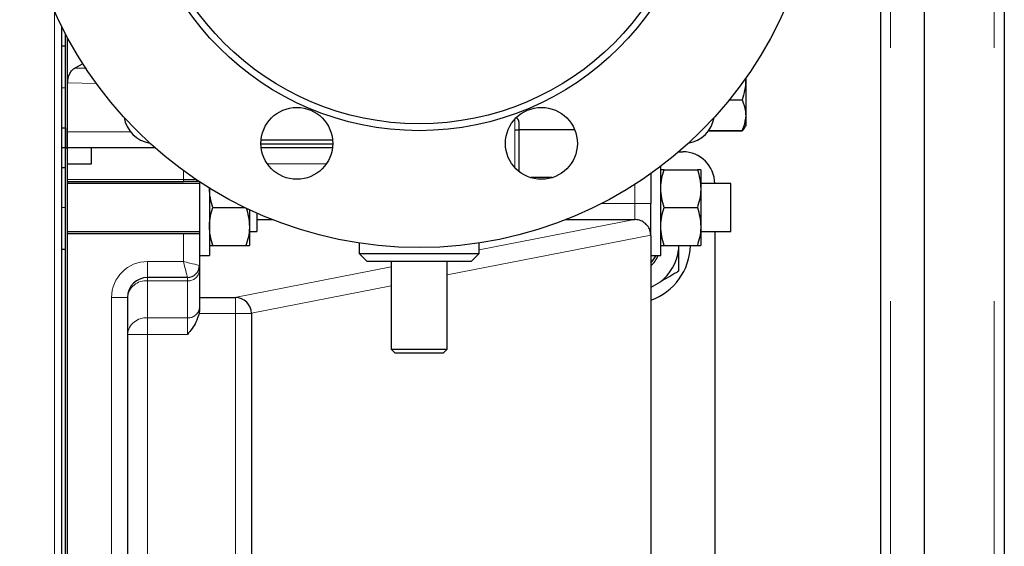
# Model space of a CAD drawing. Header units: millimetres. Extents: x 19 to 255, y 64 to 156.
# Tile 37 of 76: x 123.44 to 128.37, y 77.98 to 80.61. Entities that reach past the tile are written whole.
import ezdxf

# ---------------------------------------------------------------- set-up
doc = ezdxf.new("R2010")
doc.units = ezdxf.units.MM
doc.linetypes.add('PHANTOM', pattern=[12.7, 6.35, -1.27, 1.27, -1.27, 1.27, -1.27])

msp = doc.modelspace()

# ---------------------------------------------------------------- linework, layer by layer
at = {"color": 8, "linetype": 'PHANTOM', "lineweight": 18}
for p, q in [((127.8006, 91.9032), (127.8006, 66.8015)), ((128.3206, 91.9032), (128.3206, 66.8015)), ((123.6146, 80.6564), (123.6146, 74.8206)), ((123.6506, 80.2723), (123.6706, 80.2723)), ((123.8252, 80.2943), (123.6806, 80.297)), ((125.9206, 80.0623), (125.9206, 80.1162)), ((123.6806, 80.0523), (123.9957, 80.0523)), ((125.9206, 79.872), (125.9206, 80.0623)), ((124.9768, 79.8923), (124.6799, 79.8923)), ((124.2606, 79.8123), (124.2606, 79.8575)), ((124.2606, 79.8123), (123.6806, 79.8123)), ((124.2606, 79.8023), (124.2606, 79.8123)), ((124.2606, 79.8123), (124.3251, 79.8123)), ((126.5206, 79.6923), (126.5206, 79.789)), ((123.6706, 79.6723), (123.6506, 79.6723)), ((126.3525, 79.6923), (126.5206, 79.6923)), ((126.5206, 79.6923), (126.5206, 79.6123)), ((126.6006, 79.6923), (126.5206, 79.6923)), ((125.7406, 79.4606), (126.5184, 79.6123)), ((124.2606, 79.4023), (124.2606, 79.5423)), ((126.6006, 79.5336), (125.5806, 79.3347)), ((124.0806, 79.4023), (124.2606, 79.4023)), ((124.0806, 79.4023), (124.0806, 79.3223)), ((124.5184, 79.2223), (125.3006, 79.3748)), ((124.0806, 79.3057), (124.0806, 79.3223)), ((124.2806, 79.3057), (124.0806, 79.3057)), ((124.0806, 79.3057), (124.0806, 79.1201)), ((124.2806, 79.3057), (124.2806, 79.3223)), ((124.2806, 79.1201), (124.2806, 79.3057)), ((125.3006, 79.2801), (124.6006, 79.1436)), ((123.9006, 77.7223), (123.9006, 79.2223)), ((123.9006, 79.2223), (123.9806, 79.2223)), ((124.5206, 79.2223), (124.5206, 79.1423)), ((124.5206, 79.1423), (124.3388, 79.1423)), ((124.5206, 77.8023), (124.5206, 79.1423)), ((124.6006, 79.1423), (124.5206, 79.1423)), ((124.0806, 79.1201), (124.2806, 79.1201)), ((124.0806, 79.1201), (124.0806, 79.0367)), ((124.2806, 79.0367), (124.2806, 79.1201)), ((123.9806, 79.0367), (124.0806, 79.0367)), ((124.0806, 79.0367), (124.0806, 77.9079)), ((124.2806, 79.0367), (124.0806, 79.0367))]:
    msp.add_line(p, q, dxfattribs=at)
at = {"color": 7, "linetype": 'Continuous', "lineweight": 25}
for p, q in [((127.9706, 66.8015), (127.9706, 91.9032)), ((128.3706, 91.8923), (128.3706, 66.8123)), ((127.7506, 91.5223), (127.7506, 67.1806)), ((123.6506, 80.5802), (123.6506, 74.8006)), ((123.6706, 79.9723), (123.6706, 80.5411)), ((123.6806, 79.9723), (123.6806, 80.5224)), ((123.6506, 80.4823), (123.6706, 80.4823)), ((123.7575, 80.392), (123.7172, 80.3712)), ((127.0756, 80.3181), (127.0756, 80.1355)), ((126.9933, 80.2117), (127.0587, 80.2117)), ((127.0756, 80.1355), (127.0756, 80.0823)), ((123.6506, 80.0723), (123.6706, 80.0723)), ((123.6706, 80.0723), (123.6706, 79.9723)), ((125.9406, 80.1023), (125.9406, 80.0623)), ((127.0685, 80.0707), (127.0587, 80.0565)), ((127.0688, 80.0705), (127.0711, 80.0746)), ((127.0711, 80.0746), (127.0756, 80.0823)), ((126.2195, 80.0623), (125.9406, 80.0623)), ((125.9406, 80.0623), (125.9406, 79.8534)), ((126.8926, 80.0594), (127.0587, 80.0594)), ((126.8926, 80.0565), (127.0587, 80.0565)), ((123.6706, 79.9723), (123.6506, 79.9723)), ((123.6706, 79.8723), (123.6706, 79.9723)), ((123.6706, 79.9723), (123.6806, 79.9723)), ((123.6706, 76.9723), (123.6706, 79.9723)), ((124.1177, 79.9723), (123.6806, 79.9723)), ((123.6806, 76.9723), (123.6806, 79.9723)), ((123.8006, 79.8923), (123.8006, 79.9723)), ((124.6483, 79.9923), (125.0083, 79.9923)), ((124.6493, 80.0123), (125.0074, 80.0123)), ((125.007, 79.9723), (124.6497, 79.9723)), ((126.7405, 79.9523), (126.7606, 79.9523)), ((123.6706, 79.8723), (123.6506, 79.8723)), ((123.6806, 79.8923), (123.8006, 79.8923)), ((126.6506, 79.5322), (126.6506, 79.8799)), ((126.1067, 79.8223), (125.9992, 79.8223)), ((126.6006, 79.8431), (126.6006, 79.6923)), ((126.6676, 79.8623), (126.8337, 79.8623)), ((126.8506, 79.8623), (126.8506, 79.7673)), ((123.6806, 79.8023), (124.2606, 79.8023)), ((124.3406, 79.7923), (123.6806, 79.7923)), ((124.3401, 79.8023), (124.2606, 79.8023)), ((124.3406, 79.8023), (124.3406, 79.6395)), ((124.3906, 79.7685), (124.3906, 79.6395)), ((127.0006, 79.7923), (126.8506, 79.7923)), ((127.0006, 79.5523), (127.0006, 79.7923)), ((126.8506, 79.7673), (126.8506, 79.5773)), ((124.4076, 79.6723), (124.5688, 79.6723)), ((126.6006, 79.5323), (126.6006, 79.6923)), ((126.6676, 79.6723), (126.8337, 79.6723)), ((124.3406, 79.6395), (124.3406, 79.5423)), ((124.3906, 79.6395), (124.3906, 79.4323)), ((124.5906, 79.6619), (124.5906, 79.5773)), ((124.6281, 79.6448), (124.6281, 79.5562)), ((124.5906, 79.5773), (124.5906, 79.4823)), ((124.6281, 79.6123), (124.7055, 79.6123)), ((126.1757, 79.6123), (126.5184, 79.6123)), ((126.5184, 79.6123), (126.5206, 79.6123)), ((126.8506, 79.5773), (126.8506, 79.4823)), ((123.6806, 79.5523), (124.3406, 79.5523)), ((123.6806, 79.5423), (124.2606, 79.5423)), ((124.2606, 79.5423), (124.3406, 79.5423)), ((124.3406, 79.5423), (124.3406, 79.3823)), ((124.5906, 79.5523), (124.6281, 79.5523)), ((124.6281, 79.5562), (124.6281, 79.5523)), ((126.6006, 79.5323), (126.6006, 77.4123)), ((126.6506, 79.4323), (126.6506, 79.5322)), ((126.8506, 79.5523), (127.0006, 79.5523)), ((126.9206, 79.5523), (126.9206, 77.3923)), ((124.4076, 79.4823), (124.5737, 79.4823)), ((125.1406, 79.4949), (125.1406, 79.4423)), ((125.7406, 79.4423), (125.7406, 79.4949)), ((126.6676, 79.4823), (126.8337, 79.4823)), ((126.74, 79.4823), (126.74, 79.4606)), ((123.6706, 79.4623), (123.6506, 79.4623)), ((124.3406, 79.4323), (124.3906, 79.4323)), ((125.1406, 79.4423), (125.1806, 79.4023)), ((125.1406, 79.4423), (125.7406, 79.4423)), ((125.7006, 79.4023), (125.7406, 79.4423)), ((126.6006, 79.4323), (126.6506, 79.4323)), ((124.3406, 79.3823), (124.3406, 79.3558)), ((125.7006, 79.4023), (125.1806, 79.4023)), ((125.3006, 79.4023), (125.3006, 78.9623)), ((125.5806, 78.9623), (125.5806, 79.4023)), ((124.3406, 79.3558), (124.3406, 79.1702)), ((124.2806, 79.3223), (124.0806, 79.3223)), ((126.6469, 79.2993), (126.6006, 79.2726)), ((123.9806, 79.2223), (123.9806, 77.7223)), ((124.3406, 79.2223), (124.5206, 79.2223)), ((124.3406, 79.16), (124.3388, 79.1423)), ((124.3406, 79.1702), (124.3406, 79.16)), ((124.6006, 79.1423), (124.6006, 77.8023)), ((125.3006, 78.9623), (125.3206, 78.9423)), ((125.3006, 78.9623), (125.5806, 78.9623)), ((125.5606, 78.9423), (125.3206, 78.9423)), ((125.5606, 78.9423), (125.5806, 78.9623))]:
    msp.add_line(p, q, dxfattribs=at)
at = {"color": 7, "linetype": 'Continuous', "lineweight": 25, "flags": 128}
msp.add_lwpolyline([(126.6006, 79.3944), (126.6114, 79.407), (126.6268, 79.4323)], dxfattribs=at)
at = {"color": 8, "linetype": 'PHANTOM', "lineweight": 18, "flags": 128}
for points in [[(124.2806, 79.3223), (124.2802, 79.3239), (124.2791, 79.3284), (124.2773, 79.3358), (124.2748, 79.3457), (124.2717, 79.3579), (124.2683, 79.3717), (124.2645, 79.3867), (124.2606, 79.4023)], [(124.2606, 79.4023), (124.2762, 79.3984), (124.2912, 79.3947), (124.3051, 79.3912), (124.3172, 79.3882), (124.3271, 79.3857), (124.3345, 79.3838), (124.3391, 79.3827), (124.3406, 79.3823)]]:
    msp.add_lwpolyline(points, dxfattribs=at)
at = {"color": 7, "linetype": 'Continuous', "lineweight": 25}
for centre, radius in [((125.4406, 81.4723), 2), ((125.4406, 81.4723), 1.4146), ((125.4406, 81.4723), 1.38), ((124.8283, 79.9941), 0.18), ((126.0529, 79.9941), 0.18)]:
    msp.add_circle(centre, radius, dxfattribs=at)
for centre, radius, start, end in [((124.1206, 80.1523), 0.16, 190.0449, 259.9551), ((125.9206, 80.1023), 0.02, 0, 74.8017), ((126.7606, 80.1523), 0.16, 280.0449, 349.9551), ((126.7606, 79.7923), 0.16, 0, 90), ((126.5206, 79.5323), 0.08, 0, 0.9013), ((126.5, 79.4917), 0.3, 289.605, 358.2159), ((126.5, 79.4917), 0.15, 312.1495, 336.6967), ((126.5, 79.4917), 0.242, 307.3713, 352.6287), ((124.2806, 79.3823), 0.06, 270, 0), ((124.0806, 79.2223), 0.1, 90, 180), ((124.5206, 79.1423), 0.08, 0, 90)]:
    msp.add_arc(centre, radius, start, end, dxfattribs=at)
at = {"color": 8, "linetype": 'PHANTOM', "lineweight": 18}
for centre, radius, start, end in [((124.0806, 79.2223), 0.18, 90, 180), ((124.2852, 79.3613), 0.0557, 265.3063, 354.3648), ((124.073, 79.2132), 0.0928, 85.3008, 174.37), ((124.2852, 79.1756), 0.0557, 265.3045, 354.3652), ((124.073, 79.0276), 0.0928, 85.3016, 174.3692)]:
    msp.add_arc(centre, radius, start, end, dxfattribs=at)
at = {"color": 7, "linetype": 'Continuous', "lineweight": 25}
for points, knots in [([(123.6806, 80.297), (123.6811, 80.3048), (123.6821, 80.3202), (123.6892, 80.341), (123.7, 80.3585), (123.7102, 80.3674), (123.7163, 80.3707), (123.7172, 80.3712)], [0, 0, 0, 0, 0.221901, 0.443193, 0.678756, 0.954388, 1, 1, 1, 1]), ([(127.0756, 80.3181), (127.0756, 80.3156), (127.0754, 80.2965), (127.0717, 80.2605), (127.063, 80.228), (127.0587, 80.2117)], [0, 0, 0, 0, 0.070079, 0.530786, 1, 1, 1, 1]), ([(127.0587, 80.2117), (127.0655, 80.1926), (127.0746, 80.1675), (127.0754, 80.1418), (127.0756, 80.1355)], [0, 0, 0, 0, 0.7576178, 1, 1, 1, 1]), ([(127.0756, 80.1355), (127.0736, 80.1155), (127.0709, 80.0898), (127.0609, 80.065), (127.0587, 80.0594)], [0, 0, 0, 0, 0.7756, 1, 1, 1, 1]), ([(127.0587, 80.0594), (127.064, 80.0643), (127.0695, 80.0693), (127.071, 80.0745), (127.0711, 80.0746)], [0, 0, 0, 0, 0.977146, 1, 1, 1, 1]), ([(125.9206, 80.0623), (125.9225, 80.0623), (125.9262, 80.0623), (125.9316, 80.0623), (125.9367, 80.0623), (125.94, 80.0623), (125.9404, 80.0623), (125.9406, 80.0623)], [0, 0, 0, 0, 0.154204, 0.307816, 0.51892, 0.788069, 1, 1, 1, 1]), ([(126.6506, 79.7673), (126.6506, 79.7696), (126.6508, 79.7866), (126.6545, 79.8188), (126.6632, 79.8477), (126.6676, 79.8623)], [0, 0, 0, 0, 0.070091, 0.530777, 1, 1, 1, 1]), ([(126.6676, 79.8623), (126.6607, 79.8623), (126.6517, 79.8623), (126.6508, 79.8623), (126.6506, 79.8623)], [0, 0, 0, 0, 0.757613, 1, 1, 1, 1]), ([(126.8337, 79.8623), (126.8384, 79.8469), (126.848, 79.8157), (126.8497, 79.7836), (126.8506, 79.7673)], [0, 0, 0, 0, 0.495461, 1, 1, 1, 1]), ([(126.8506, 79.8623), (126.8504, 79.8623), (126.8496, 79.8623), (126.8405, 79.8623), (126.8337, 79.8623)], [0, 0, 0, 0, 0.242387, 1, 1, 1, 1]), ([(124.4076, 79.6723), (124.4029, 79.6877), (124.3933, 79.7189), (124.3915, 79.7511), (124.3906, 79.7673)], [0, 0, 0, 0, 0.495456, 1, 1, 1, 1]), ([(126.6676, 79.6723), (126.6629, 79.6877), (126.6533, 79.7189), (126.6515, 79.7511), (126.6506, 79.7673)], [0, 0, 0, 0, 0.495454, 1, 1, 1, 1]), ([(126.8506, 79.7673), (126.8506, 79.7651), (126.8504, 79.748), (126.8467, 79.7159), (126.838, 79.6869), (126.8337, 79.6723)], [0, 0, 0, 0, 0.0700994, 0.5307864, 1, 1, 1, 1]), ([(124.3906, 79.5773), (124.3906, 79.5796), (124.3908, 79.5966), (124.3945, 79.6288), (124.4032, 79.6577), (124.4076, 79.6723)], [0, 0, 0, 0, 0.07009, 0.530781, 1, 1, 1, 1]), ([(124.5737, 79.6723), (124.5784, 79.6569), (124.588, 79.6257), (124.5897, 79.5936), (124.5906, 79.5773)], [0, 0, 0, 0, 0.495459, 1, 1, 1, 1]), ([(126.6506, 79.5773), (126.6506, 79.5796), (126.6508, 79.5966), (126.6545, 79.6288), (126.6632, 79.6577), (126.6676, 79.6723)], [0, 0, 0, 0, 0.07009, 0.530786, 1, 1, 1, 1]), ([(126.8337, 79.6723), (126.8384, 79.6569), (126.848, 79.6257), (126.8497, 79.5936), (126.8506, 79.5773)], [0, 0, 0, 0, 0.495451, 1, 1, 1, 1]), ([(124.4076, 79.4823), (124.4029, 79.4977), (124.3933, 79.5289), (124.3915, 79.5611), (124.3906, 79.5773)], [0, 0, 0, 0, 0.495456, 1, 1, 1, 1]), ([(124.5906, 79.5773), (124.5906, 79.5751), (124.5904, 79.558), (124.5867, 79.5259), (124.578, 79.4969), (124.5737, 79.4823)], [0, 0, 0, 0, 0.07009, 0.530781, 1, 1, 1, 1]), ([(126.6006, 79.5336), (126.5996, 79.5425), (126.5976, 79.5602), (126.5837, 79.5838), (126.5634, 79.6017), (126.542, 79.6104), (126.5271, 79.6122), (126.5216, 79.6123), (126.5206, 79.6123)], [0, 0, 0, 0, 0.21423, 0.428444, 0.643199, 0.859816, 0.976478, 1, 1, 1, 1]), ([(126.6676, 79.4823), (126.6629, 79.4977), (126.6533, 79.5289), (126.6515, 79.5611), (126.6506, 79.5773)], [0, 0, 0, 0, 0.495459, 1, 1, 1, 1]), ([(126.8506, 79.5773), (126.8506, 79.5751), (126.8504, 79.558), (126.8467, 79.5259), (126.838, 79.4969), (126.8337, 79.4823)], [0, 0, 0, 0, 0.07009, 0.530781, 1, 1, 1, 1]), ([(124.3906, 79.4823), (124.3908, 79.4823), (124.3917, 79.4823), (124.4007, 79.4823), (124.4076, 79.4823)], [0, 0, 0, 0, 0.2423761, 1, 1, 1, 1]), ([(124.5737, 79.4823), (124.5805, 79.4823), (124.5896, 79.4823), (124.5904, 79.4823), (124.5906, 79.4823)], [0, 0, 0, 0, 0.7576239, 1, 1, 1, 1]), ([(126.6506, 79.4823), (126.6508, 79.4823), (126.6517, 79.4823), (126.6607, 79.4823), (126.6676, 79.4823)], [0, 0, 0, 0, 0.242387, 1, 1, 1, 1]), ([(126.8337, 79.4823), (126.8405, 79.4823), (126.8496, 79.4823), (126.8504, 79.4823), (126.8506, 79.4823)], [0, 0, 0, 0, 0.757613, 1, 1, 1, 1]), ([(126.74, 79.4606), (126.74, 79.4522), (126.74, 79.4158), (126.74, 79.3804), (126.74, 79.3531)], [0, 0, 0, 0, 0.230815, 1, 1, 1, 1]), ([(126.74, 79.3531), (126.7367, 79.3512), (126.7063, 79.3337), (126.6749, 79.3155), (126.6469, 79.2993)], [0, 0, 0, 0, 0.107802, 1, 1, 1, 1]), ([(124.3388, 79.1423), (124.3342, 79.1272), (124.3224, 79.0883), (124.2958, 79.0565), (124.2807, 79.0368), (124.2806, 79.0367)], [0, 0, 0, 0, 0.386026, 0.997677, 1, 1, 1, 1])]:
    msp.add_open_spline(points, degree=3, knots=knots, dxfattribs=at)
at = {"color": 8, "linetype": 'PHANTOM', "lineweight": 18}
msp.add_open_spline([(123.7172, 80.3712), (123.7172, 80.3712), (123.7365, 80.3712), (123.7558, 80.3709), (123.7752, 80.3706)], degree=3, knots=[0, 0, 0, 0, 0.000041, 1, 1, 1, 1], dxfattribs=at)

doc.saveas('drawing.dxf')
